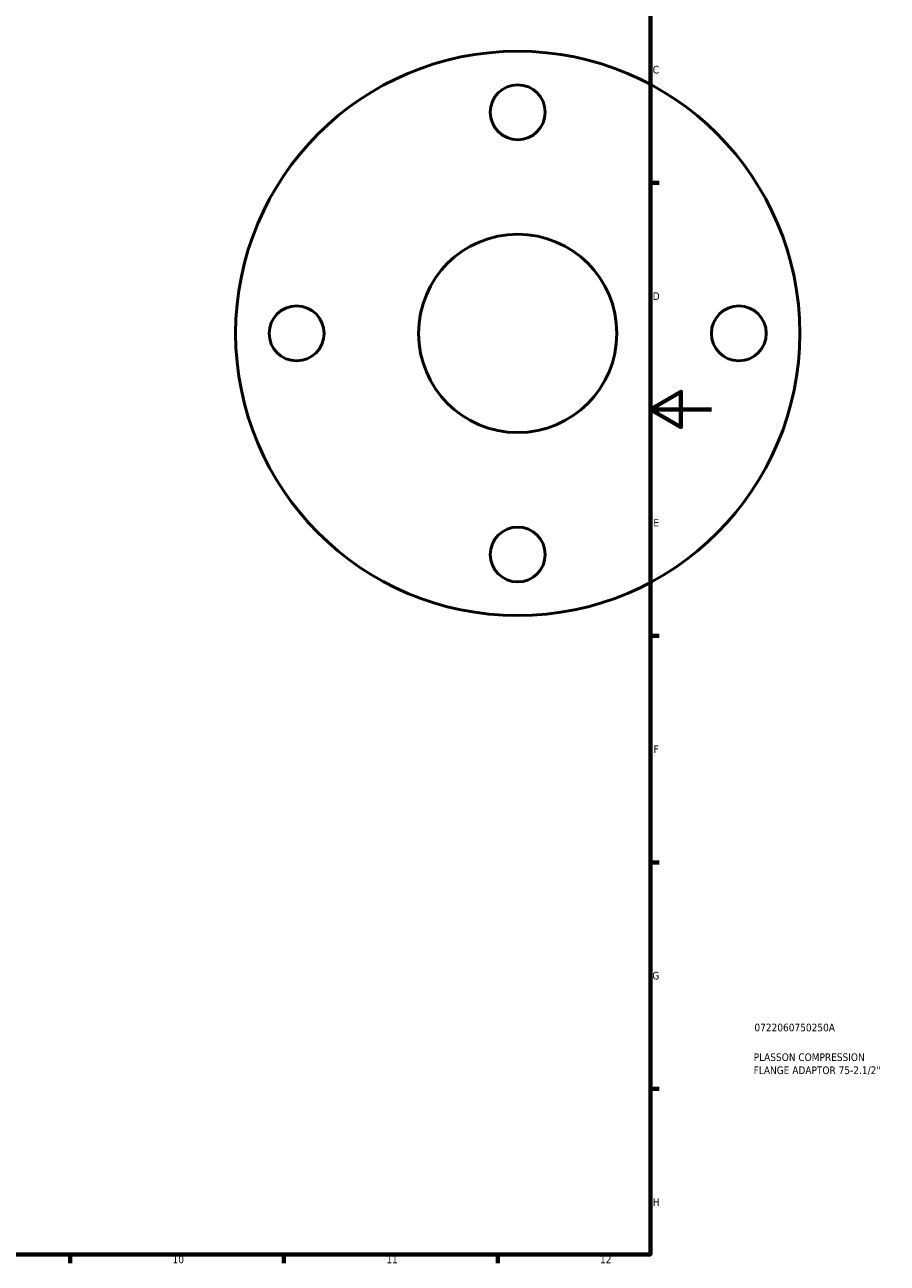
# Model space of a CAD drawing. Header units: millimetres. Extents: x -123 to 921, y -93 to 779.
# Tile 4 of 6: x 616 to 899, y 17 to 423. Entities that reach past the tile are written whole.
import ezdxf

# ---------------------------------------------------------------- set-up
doc = ezdxf.new("R2010")
doc.units = ezdxf.units.MM
for name, color, linetype, lineweight in [('Border (ISO)', 7, 'Continuous', 70), ('Title (ISO)', 7, 'Continuous', 50), ('Visible (ISO)', 7, 'Continuous', 50)]:
    doc.layers.add(name, color=color, linetype=linetype, lineweight=lineweight)
doc.styles.add('Note Text (ISO)', font='tahoma.ttf')

# ---------------------------------------------------------------- blocks, each defined once
blk = doc.blocks.new('Borders Default Border')
at = {"layer": 'Border (ISO)'}
for p, q in [((821, 371.25), (823.9, 371.25)), ((821, 222.75), (823.9, 222.75)), ((821, 148.5), (823.9, 148.5)), ((821, 74.25), (823.9, 74.25)), ((630.75, 20), (630.75, 17.1)), ((700.83, 20), (700.83, 17.1)), ((770.92, 20), (770.92, 17.1))]:
    blk.add_line(p, q, dxfattribs=at)
at = {"layer": 'Border (ISO)', "flags": 128}
for points in [[(20, 20), (20, 574), (821, 574), (821, 20), (20, 20)], [(841, 297), (821, 297), (831, 302.77), (831, 291.23), (821, 297)]]:
    blk.add_lwpolyline(points, dxfattribs=at)
at = {"layer": 'Border (ISO)', "color": 232, "true_color": 0xca0064, "char_height": 2.5, "attachment_point": 7, "style": 'Note Text (ISO)'}
for s, insert in [('C', (821.73, 407.08)), ('D', (821.73, 332.88)), ('E', (821.94, 258.63)), ('F', (822, 184.38)), ('G', (821.61, 110.08)), ('H', (821.74, 35.88)), ('10', (664.29, 17.05)), ('11', (734.37, 17.1)), ('12', (804.46, 17.1))]:
    blk.add_mtext(s, dxfattribs=dict(at, insert=insert))
blk = doc.blocks.new('Title Blocks ISO')
at = {"layer": 'Title (ISO)', "color": 232, "true_color": 0xca0064, "style": 'Note Text (ISO)'}
for tag, p in [('PART_NUMBER_001', (34.08, 73.13)), ('DESCRIPTION_001', (33.84, 63.4)), ('DESCRIPTION_002', (33.84, 59.12))]:
    blk.add_attdef(tag, p, '', height=2.5, dxfattribs=at)

msp = doc.modelspace()

# ---------------------------------------------------------------- linework, layer by layer
at = {"layer": 'Visible (ISO)'}
for centre, radius in [((777.464, 321.927), 92.5), ((777.464, 394.427), 9), ((777.464, 321.927), 32.5), ((704.964, 321.927), 9), ((849.964, 321.927), 9), ((777.464, 249.427), 9)]:
    msp.add_circle(centre, radius, dxfattribs=at)

# ---------------------------------------------------------------- block references
msp.add_blockref('Borders Default Border', (0, 0))
msp.add_blockref('Title Blocks ISO', (821, 20)).add_auto_attribs({'PART_NUMBER_001': '0722060750250A', 'DESCRIPTION_001': 'PLASSON COMPRESSION', 'DESCRIPTION_002': 'FLANGE ADAPTOR 75-2.1/2"'})

doc.saveas('drawing.dxf')
